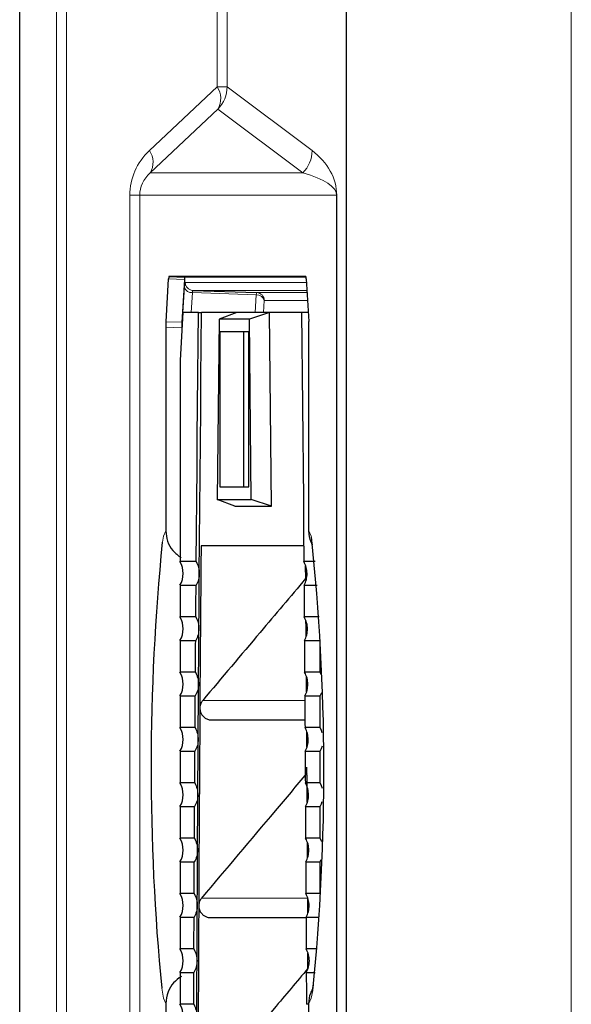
# Model space of a CAD drawing. Header units: millimetres. Extents: x 0 to 4205, y 0 to 2970.
# Tile 30 of 87: x 1046 to 1081, y 1925 to 1987. Entities that reach past the tile are written whole.
import ezdxf

# ---------------------------------------------------------------- set-up
doc = ezdxf.new("R2010")
doc.units = ezdxf.units.MM
doc.header["$LTSCALE"] = 5

msp = doc.modelspace()

# ---------------------------------------------------------------- linework, layer by layer
at = {"color": 8, "linetype": 'Continuous', "lineweight": 18}
for p, q in [((1048.631, 1716.646), (1048.631, 2586.695)), ((1049.266, 2586.695), (1049.266, 1716.646)), ((1081.149, 1716.646), (1081.149, 2151.67)), ((1058.771, 1982.708), (1058.771, 2065.633)), ((1059.406, 2065.633), (1059.406, 1982.708)), ((1054.495, 1978.667), (1058.771, 1982.708)), ((1058.771, 1982.708), (1059.406, 1982.708)), ((1059.406, 1982.708), (1064.773, 1978.667)), ((1058.822, 1981.296), (1054.545, 1977.256)), ((1064.188, 1977.256), (1058.822, 1981.296)), ((1054.545, 1977.256), (1064.188, 1977.256)), ((1053.256, 1817.497), (1053.256, 1975.844)), ((1053.888, 1975.844), (1053.256, 1975.844)), ((1066.325, 1975.844), (1053.888, 1975.844)), ((1053.888, 1975.844), (1053.888, 1817.497)), ((1066.327, 1975.844), (1066.325, 1975.844)), ((1066.325, 1817.497), (1066.325, 1975.844)), ((1066.327, 1975.844), (1066.327, 1817.497)), ((1056.711, 1970.524), (1055.711, 1970.559)), ((1056.618, 1968.42), (1056.716, 1970.035)), ((1056.759, 1970.328), (1064.416, 1970.328)), ((1057.219, 1969.682), (1057.142, 1968.42)), ((1061.25, 1969.541), (1057.219, 1969.682)), ((1064.446, 1969.828), (1057.241, 1969.828)), ((1061.182, 1968.42), (1061.25, 1969.541)), ((1061.272, 1969.687), (1064.455, 1969.687)), ((1061.754, 1969.188), (1061.707, 1968.42)), ((1064.485, 1969.188), (1061.754, 1969.188)), ((1056.537, 1967.458), (1055.537, 1967.493)), ((1055.546, 1967.846), (1056.546, 1967.811)), ((1057.861, 1943.889), (1064.316, 1943.889)), ((1057.79, 1931.389), (1064.495, 1931.389))]:
    msp.add_line(p, q, dxfattribs=at)
at = {"color": 7, "linetype": 'Continuous', "lineweight": 25}
for p, q in [((1046.303, 1921.505), (1046.303, 2381.836)), ((1066.938, 1716.646), (1066.938, 2151.67)), ((1055.546, 1967.846), (1055.711, 1970.559)), ((1064.38, 1970.705), (1055.733, 1970.705)), ((1055.733, 1970.705), (1056.733, 1970.67)), ((1056.711, 1970.524), (1056.546, 1967.811)), ((1064.391, 1970.67), (1056.733, 1970.67)), ((1064.402, 1970.559), (1064.567, 1967.85)), ((1057.241, 1969.828), (1061.272, 1969.687)), ((1056.612, 1968.42), (1056.429, 1965.42)), ((1057.596, 1968.42), (1056.612, 1968.42)), ((1057.596, 1968.42), (1057.795, 1968.42)), ((1060.024, 1968.42), (1057.795, 1968.42)), ((1060.024, 1968.42), (1058.9, 1967.995)), ((1062.085, 1968.42), (1060.024, 1968.42)), ((1062.085, 1968.42), (1060.814, 1967.995)), ((1062.206, 1956.17), (1062.085, 1968.42)), ((1064.114, 1968.42), (1062.085, 1968.42)), ((1064.532, 1968.42), (1064.114, 1968.42)), ((1055.537, 1967.493), (1055.537, 1954.625)), ((1056.537, 1967.458), (1056.537, 1967.19)), ((1058.9, 1967.995), (1058.787, 1956.595)), ((1060.814, 1967.995), (1058.9, 1967.995)), ((1060.927, 1956.595), (1060.814, 1967.995)), ((1064.576, 1954.625), (1064.576, 1967.496)), ((1060.773, 1967.195), (1058.941, 1967.195)), ((1058.941, 1967.195), (1058.941, 1957.395)), ((1060.438, 1967.195), (1060.438, 1957.395)), ((1060.773, 1957.395), (1060.773, 1967.195)), ((1056.429, 1965.42), (1056.429, 1952.669)), ((1058.941, 1957.395), (1060.773, 1957.395)), ((1059.903, 1956.17), (1058.787, 1956.595)), ((1058.787, 1956.595), (1060.927, 1956.595)), ((1062.206, 1956.17), (1060.927, 1956.595)), ((1059.903, 1956.17), (1062.206, 1956.17)), ((1064.778, 1953.776), (1064.788, 1953.737)), ((1064.246, 1953.67), (1057.756, 1953.67)), ((1057.456, 1952.669), (1056.429, 1952.669)), ((1064.969, 1952.669), (1064.253, 1952.669)), ((1056.429, 1951.172), (1057.445, 1951.172)), ((1056.429, 1951.172), (1056.429, 1949.169)), ((1064.265, 1951.172), (1065.1, 1951.172)), ((1057.43, 1949.169), (1056.429, 1949.169)), ((1065.221, 1949.169), (1064.28, 1949.169)), ((1056.429, 1947.672), (1057.419, 1947.672)), ((1056.429, 1947.672), (1056.429, 1945.669)), ((1064.29, 1947.672), (1065.281, 1947.672)), ((1065.281, 1945.669), (1065.281, 1947.672)), ((1057.406, 1945.669), (1056.429, 1945.669)), ((1065.281, 1945.669), (1064.304, 1945.669)), ((1065.356, 1945.521), (1065.281, 1945.669)), ((1056.429, 1944.172), (1057.396, 1944.172)), ((1056.429, 1944.172), (1056.429, 1942.169)), ((1064.314, 1944.172), (1065.281, 1944.172)), ((1065.281, 1942.169), (1065.281, 1944.172)), ((1058.426, 1942.657), (1064.324, 1942.657)), ((1057.383, 1942.169), (1056.429, 1942.169)), ((1065.281, 1942.169), (1064.327, 1942.169)), ((1056.429, 1940.672), (1057.374, 1940.672)), ((1056.429, 1940.672), (1056.429, 1938.669)), ((1064.336, 1940.672), (1065.281, 1940.672)), ((1065.281, 1938.669), (1065.281, 1940.672)), ((1057.362, 1938.669), (1056.429, 1938.669)), ((1065.281, 1938.669), (1064.348, 1938.669)), ((1056.429, 1937.172), (1057.353, 1937.172)), ((1056.429, 1937.172), (1056.429, 1935.169)), ((1064.357, 1937.172), (1065.281, 1937.172)), ((1065.281, 1935.169), (1065.281, 1937.172)), ((1057.342, 1935.169), (1056.429, 1935.169)), ((1065.281, 1935.169), (1064.368, 1935.169)), ((1065.281, 1933.672), (1065.356, 1933.82)), ((1056.429, 1933.672), (1057.334, 1933.672)), ((1056.429, 1933.672), (1056.429, 1931.669)), ((1064.376, 1933.672), (1065.281, 1933.672)), ((1065.281, 1931.669), (1065.281, 1933.672)), ((1057.324, 1931.669), (1056.429, 1931.669)), ((1065.281, 1931.669), (1064.386, 1931.669)), ((1064.497, 1930.907), (1064.495, 1931.389)), ((1064.499, 1930.433), (1064.497, 1930.907)), ((1056.429, 1930.172), (1057.317, 1930.172)), ((1056.429, 1930.172), (1056.429, 1928.169)), ((1058.357, 1930.157), (1064.393, 1930.157)), ((1064.393, 1930.172), (1065.221, 1930.172)), ((1057.308, 1928.169), (1056.429, 1928.169)), ((1065.1, 1928.169), (1064.402, 1928.169)), ((1056.429, 1926.672), (1057.302, 1926.672)), ((1056.429, 1926.672), (1056.429, 1924.669)), ((1064.408, 1926.672), (1064.969, 1926.672)), ((1055.537, 1924.716), (1055.537, 1824.345)), ((1057.294, 1924.669), (1056.429, 1924.669)), ((1064.576, 1924.669), (1064.416, 1924.669)), ((1064.576, 1824.348), (1064.576, 1924.716))]:
    msp.add_line(p, q, dxfattribs=at)
at = {"color": 7, "linetype": 'Continuous', "lineweight": 25, "flags": 128}
for points in [[(1057.456, 1952.669), (1057.472, 1954.642), (1057.488, 1956.614), (1057.505, 1958.585), (1057.522, 1960.555), (1057.539, 1962.523), (1057.558, 1964.49), (1057.576, 1966.456), (1057.596, 1968.42)], [(1057.65, 1951.92), (1057.666, 1953.988), (1057.683, 1956.053), (1057.7, 1958.118), (1057.718, 1960.181), (1057.736, 1962.243), (1057.755, 1964.304), (1057.775, 1966.363), (1057.795, 1968.42)], [(1064.114, 1968.42), (1064.134, 1966.456), (1064.152, 1964.49), (1064.171, 1962.523), (1064.188, 1960.555), (1064.205, 1958.585), (1064.222, 1956.614), (1064.238, 1954.642), (1064.253, 1952.669)], [(1057.756, 1953.67), (1057.746, 1952.389), (1057.736, 1951.107), (1057.727, 1949.825), (1057.718, 1948.542), (1057.708, 1947.259), (1057.7, 1945.975), (1057.691, 1944.691), (1057.682, 1943.407)], [(1057.624, 1948.42), (1057.628, 1948.858), (1057.631, 1949.296), (1057.634, 1949.733), (1057.637, 1950.171), (1057.64, 1950.608), (1057.644, 1951.046), (1057.647, 1951.483), (1057.65, 1951.92)], [(1064.369, 1951.595), (1064.363, 1952.389), (1064.363, 1952.412)], [(1057.43, 1949.169), (1057.432, 1949.419), (1057.434, 1949.67), (1057.436, 1949.92), (1057.438, 1950.171), (1057.439, 1950.421), (1057.441, 1950.671), (1057.443, 1950.922), (1057.445, 1951.172)], [(1064.265, 1951.172), (1064.267, 1950.922), (1064.269, 1950.671), (1064.271, 1950.421), (1064.272, 1950.171), (1064.274, 1949.92), (1064.276, 1949.67), (1064.278, 1949.419), (1064.28, 1949.169)], [(1064.396, 1947.932), (1064.392, 1948.542), (1064.389, 1948.916)], [(1057.6, 1944.92), (1057.603, 1945.358), (1057.606, 1945.796), (1057.609, 1946.233), (1057.612, 1946.671), (1057.615, 1947.108), (1057.618, 1947.546), (1057.621, 1947.983), (1057.624, 1948.42)], [(1057.406, 1945.669), (1057.407, 1945.919), (1057.409, 1946.17), (1057.411, 1946.42), (1057.413, 1946.671), (1057.414, 1946.921), (1057.416, 1947.171), (1057.418, 1947.422), (1057.419, 1947.672)], [(1064.29, 1947.672), (1064.292, 1947.422), (1064.294, 1947.171), (1064.296, 1946.921), (1064.297, 1946.671), (1064.299, 1946.42), (1064.301, 1946.17), (1064.303, 1945.919), (1064.304, 1945.669)], [(1064.42, 1944.433), (1064.418, 1944.691), (1064.413, 1945.413)], [(1057.578, 1941.42), (1057.58, 1941.858), (1057.583, 1942.296), (1057.586, 1942.733), (1057.589, 1943.171), (1057.592, 1943.608), (1057.594, 1944.046), (1057.597, 1944.483), (1057.6, 1944.92)], [(1065.281, 1944.172), (1065.367, 1944.348), (1065.382, 1944.384)], [(1057.383, 1942.169), (1057.384, 1942.419), (1057.386, 1942.67), (1057.388, 1942.92), (1057.389, 1943.171), (1057.391, 1943.421), (1057.392, 1943.671), (1057.394, 1943.922), (1057.396, 1944.172)], [(1064.314, 1944.172), (1064.316, 1943.922), (1064.317, 1943.671), (1064.319, 1943.421), (1064.321, 1943.171), (1064.322, 1942.92), (1064.324, 1942.67), (1064.326, 1942.419), (1064.327, 1942.169)], [(1057.682, 1943.407), (1057.672, 1941.846), (1057.663, 1940.285), (1057.654, 1938.723), (1057.645, 1937.161), (1057.636, 1935.598), (1057.628, 1934.035), (1057.62, 1932.471), (1057.612, 1930.907)], [(1064.442, 1940.932), (1064.437, 1941.846), (1064.436, 1941.912)], [(1065.418, 1941.848), (1065.367, 1941.993), (1065.281, 1942.169)], [(1057.557, 1937.92), (1057.559, 1938.358), (1057.562, 1938.796), (1057.565, 1939.233), (1057.567, 1939.671), (1057.57, 1940.108), (1057.572, 1940.546), (1057.575, 1940.983), (1057.578, 1941.42)], [(1057.362, 1938.669), (1057.363, 1938.919), (1057.365, 1939.17), (1057.366, 1939.42), (1057.368, 1939.671), (1057.369, 1939.921), (1057.371, 1940.171), (1057.372, 1940.422), (1057.374, 1940.672)], [(1064.336, 1940.672), (1064.338, 1940.422), (1064.339, 1940.171), (1064.341, 1939.921), (1064.342, 1939.671), (1064.344, 1939.42), (1064.345, 1939.17), (1064.347, 1938.919), (1064.348, 1938.669)], [(1065.281, 1940.672), (1065.367, 1940.848), (1065.424, 1941.013)], [(1064.463, 1937.431), (1064.456, 1938.723), (1064.45, 1939.674)], [(1065.424, 1938.327), (1065.367, 1938.493), (1065.281, 1938.669)], [(1057.538, 1934.42), (1057.54, 1934.858), (1057.542, 1935.296), (1057.545, 1935.733), (1057.547, 1936.171), (1057.55, 1936.608), (1057.552, 1937.046), (1057.554, 1937.483), (1057.557, 1937.92)], [(1057.342, 1935.169), (1057.344, 1935.419), (1057.345, 1935.67), (1057.346, 1935.92), (1057.348, 1936.171), (1057.349, 1936.421), (1057.35, 1936.671), (1057.352, 1936.922), (1057.353, 1937.172)], [(1064.357, 1937.172), (1064.358, 1936.922), (1064.36, 1936.671), (1064.361, 1936.421), (1064.362, 1936.171), (1064.364, 1935.92), (1064.365, 1935.67), (1064.366, 1935.419), (1064.368, 1935.169)], [(1065.281, 1937.172), (1065.367, 1937.348), (1065.418, 1937.493)], [(1065.382, 1934.957), (1065.367, 1934.993), (1065.281, 1935.169)], [(1057.52, 1930.92), (1057.522, 1931.358), (1057.525, 1931.796), (1057.527, 1932.233), (1057.529, 1932.671), (1057.531, 1933.108), (1057.533, 1933.546), (1057.536, 1933.983), (1057.538, 1934.42)], [(1064.482, 1933.932), (1064.481, 1934.035), (1064.477, 1934.917)], [(1057.324, 1931.669), (1057.326, 1931.919), (1057.327, 1932.17), (1057.328, 1932.42), (1057.329, 1932.671), (1057.331, 1932.921), (1057.332, 1933.171), (1057.333, 1933.422), (1057.334, 1933.672)], [(1064.376, 1933.672), (1064.377, 1933.422), (1064.378, 1933.171), (1064.379, 1932.921), (1064.381, 1932.671), (1064.382, 1932.42), (1064.383, 1932.17), (1064.384, 1931.919), (1064.386, 1931.669)], [(1057.505, 1927.42), (1057.507, 1927.858), (1057.508, 1928.296), (1057.51, 1928.733), (1057.512, 1929.171), (1057.514, 1929.608), (1057.516, 1930.046), (1057.518, 1930.483), (1057.52, 1930.92)], [(1057.612, 1930.907), (1057.605, 1929.346), (1057.598, 1927.784), (1057.591, 1926.222), (1057.585, 1924.66), (1057.579, 1923.097), (1057.574, 1921.534), (1057.568, 1919.971), (1057.563, 1918.407)], [(1057.308, 1928.169), (1057.309, 1928.419), (1057.31, 1928.67), (1057.312, 1928.92), (1057.313, 1929.171), (1057.314, 1929.421), (1057.315, 1929.671), (1057.316, 1929.922), (1057.317, 1930.172)], [(1064.393, 1930.172), (1064.394, 1929.922), (1064.395, 1929.671), (1064.396, 1929.421), (1064.397, 1929.171), (1064.398, 1928.92), (1064.399, 1928.67), (1064.401, 1928.419), (1064.402, 1928.169)], [(1064.515, 1926.942), (1064.511, 1927.784), (1064.511, 1927.914)], [(1057.491, 1923.92), (1057.492, 1924.358), (1057.494, 1924.796), (1057.496, 1925.233), (1057.497, 1925.671), (1057.499, 1926.108), (1057.501, 1926.546), (1057.503, 1926.983), (1057.505, 1927.42)], [(1057.294, 1924.669), (1057.295, 1924.919), (1057.296, 1925.17), (1057.297, 1925.42), (1057.298, 1925.671), (1057.299, 1925.921), (1057.3, 1926.171), (1057.301, 1926.422), (1057.302, 1926.672)], [(1064.408, 1926.672), (1064.409, 1926.422), (1064.41, 1926.171), (1064.411, 1925.921), (1064.412, 1925.671), (1064.413, 1925.42), (1064.414, 1925.17), (1064.415, 1924.919), (1064.416, 1924.669)]]:
    msp.add_lwpolyline(points, dxfattribs=at)
at = {"color": 8, "linetype": 'Continuous', "lineweight": 18, "flags": 128}
for points in [[(1055.313, 1953.903), (1055.394, 1954.275), (1055.537, 1954.625)], [(1064.576, 1954.625), (1064.719, 1954.275), (1064.728, 1954.241)], [(1055.537, 1924.716), (1055.394, 1925.065), (1055.271, 1925.681)], [(1064.82, 1925.551), (1064.719, 1925.065), (1064.576, 1924.716)]]:
    msp.add_lwpolyline(points, dxfattribs=at)
at = {"color": 8, "linetype": 'Continuous', "lineweight": 18}
for centre, radius, start, end in [((1057.698, 1981.963), 1.307, 329.32761, 34.7473), ((1057.405, 1982.71), 2.001, 315.06598, 359.94245), ((1053.421, 1977.922), 1.307, 329.32761, 34.7473), ((1062.771, 1978.669), 2.001, 315.06598, 359.94245), ((1057.174, 1970.152), 0.472, 194.30427, 275.54629), ((1057.259, 1970.327), 0.5, 179.94907, 267.94403), ((1061.738, 1969.544), 0.487, 162.8876, 180.34413), ((1061.296, 1969.071), 0.472, 14.30427, 95.54629), ((1061.254, 1969.188), 0.5, 359.94907, 87.94403)]:
    msp.add_arc(centre, radius, start, end, dxfattribs=at)
at = {"color": 7, "linetype": 'Continuous', "lineweight": 25}
for centre, radius, start, end in [((1199.051, 1939.581), 144.45, 174.30986, 185.52163), ((927.311, 1939.454), 138.21, 354.22657, 6.14187), ((1055.126, 1951.92), 1.502, 330.12568, 29.87432), ((1055.126, 1948.42), 1.502, 330.12568, 29.87432), ((1055.126, 1944.92), 1.502, 330.12568, 29.87432), ((1055.126, 1941.42), 1.502, 330.12568, 29.87432), ((1055.126, 1937.92), 1.502, 330.12568, 29.87432), ((1055.126, 1934.42), 1.502, 330.12568, 29.87432), ((1055.126, 1930.92), 1.502, 330.12568, 29.87432), ((1055.126, 1927.42), 1.502, 330.12568, 29.87432), ((1055.126, 1923.92), 1.502, 330.12568, 29.87432)]:
    msp.add_arc(centre, radius, start, end, dxfattribs=at)
at = {"color": 8, "linetype": 'Continuous', "lineweight": 18}
for centre, major_axis, ratio, start_param, end_param in [((1057.506, 1975.844), (4.25, 0), 0.941206, 2.358065, 3.141593), ((1060.995, 1975.844), (5.333, 0), 0.750067, 0, 0.783528), ((1056.142, 1975.844), (2.254, 0), 0.88747, 2.358065, 3.141593), ((1058.996, 1975.844), (7.329, 0), 0.272884, 0, 0.783528), ((1056.759, 1969.327), (0, 1.001), 0.061018, 6.283183, 7.068077), ((1057.258, 1969.327), (-0.018, 0.501), 0.075239, 6.280043, 7.064937)]:
    msp.add_ellipse(centre, major_axis=major_axis, ratio=ratio, start_param=start_param, end_param=end_param, dxfattribs=at)
at = {"color": 7, "linetype": 'Continuous', "lineweight": 25}
for centre, start_param, end_param in [((1055.733, 1970.205), 6.283181, 7.068579), ((1056.733, 1970.17), 6.283181, 7.068579), ((1064.38, 1970.205), 5.49901, 6.28319), ((1055.567, 1967.492), 0.785394, 1.569574), ((1056.568, 1967.457), 0.785394, 1.569574), ((1064.546, 1967.496), 4.713612, 5.49901)]:
    msp.add_ellipse(centre, major_axis=(0, 0.5), ratio=0.061048, start_param=start_param, end_param=end_param, dxfattribs=at)
for points, knots in [([(1055.537, 1954.625), (1055.559, 1954.4), (1055.605, 1953.951), (1055.945, 1953.331), (1056.315, 1953.059), (1056.503, 1952.92)], [0, 0, 0, 0, 0.329835, 0.659696, 1, 1, 1, 1]), ([(1064.793, 1953.761), (1064.765, 1953.804), (1064.603, 1954.057), (1064.588, 1954.368), (1064.576, 1954.625)], [0, 0, 0, 0, 0.170673, 1, 1, 1, 1]), ([(1057.456, 1952.669), (1057.513, 1952.551), (1057.627, 1952.314), (1057.643, 1952.052), (1057.65, 1951.92)], [0, 0, 0, 0, 0.499583, 1, 1, 1, 1]), ([(1064.459, 1951.92), (1064.449, 1952.052), (1064.43, 1952.314), (1064.312, 1952.55), (1064.253, 1952.669)], [0, 0, 0, 0, 0.499507, 1, 1, 1, 1]), ([(1057.65, 1951.92), (1057.641, 1951.789), (1057.621, 1951.527), (1057.504, 1951.29), (1057.445, 1951.172)], [0, 0, 0, 0, 0.500119, 1, 1, 1, 1]), ([(1064.265, 1951.172), (1064.322, 1951.29), (1064.436, 1951.527), (1064.451, 1951.789), (1064.459, 1951.92)], [0, 0, 0, 0, 0.500541, 1, 1, 1, 1]), ([(1064.368, 1951.593), (1063.411, 1950.461), (1061.242, 1947.894), (1059.073, 1945.325), (1057.861, 1943.889)], [0, 0, 0, 0, 0.441128, 1, 1, 1, 1]), ([(1057.43, 1949.169), (1057.487, 1949.051), (1057.601, 1948.814), (1057.617, 1948.552), (1057.624, 1948.42)], [0, 0, 0, 0, 0.499572, 1, 1, 1, 1]), ([(1064.485, 1948.42), (1064.475, 1948.552), (1064.456, 1948.814), (1064.338, 1949.05), (1064.28, 1949.169)], [0, 0, 0, 0, 0.499512, 1, 1, 1, 1]), ([(1057.624, 1948.42), (1057.615, 1948.289), (1057.595, 1948.027), (1057.478, 1947.79), (1057.419, 1947.672)], [0, 0, 0, 0, 0.5001206, 1, 1, 1, 1]), ([(1064.29, 1947.672), (1064.347, 1947.79), (1064.461, 1948.027), (1064.477, 1948.289), (1064.485, 1948.42)], [0, 0, 0, 0, 0.500543, 1, 1, 1, 1]), ([(1057.406, 1945.669), (1057.463, 1945.551), (1057.577, 1945.314), (1057.592, 1945.052), (1057.6, 1944.92)], [0, 0, 0, 0, 0.499561, 1, 1, 1, 1]), ([(1064.509, 1944.92), (1064.499, 1945.052), (1064.48, 1945.314), (1064.363, 1945.55), (1064.304, 1945.669)], [0, 0, 0, 0, 0.499517, 1, 1, 1, 1]), ([(1057.6, 1944.92), (1057.591, 1944.789), (1057.571, 1944.527), (1057.454, 1944.29), (1057.396, 1944.172)], [0, 0, 0, 0, 0.500122, 1, 1, 1, 1]), ([(1064.314, 1944.172), (1064.371, 1944.29), (1064.485, 1944.527), (1064.501, 1944.789), (1064.509, 1944.92)], [0, 0, 0, 0, 0.5005451, 1, 1, 1, 1]), ([(1057.861, 1943.889), (1057.819, 1943.83), (1057.749, 1943.732), (1057.694, 1943.564), (1057.686, 1943.462), (1057.682, 1943.407)], [0, 0, 0, 0, 0.41419, 0.685801, 1, 1, 1, 1]), ([(1057.682, 1943.407), (1057.691, 1943.319), (1057.705, 1943.167), (1057.815, 1942.961), (1057.965, 1942.801), (1058.165, 1942.696), (1058.324, 1942.651), (1058.412, 1942.661), (1058.426, 1942.662)], [0, 0, 0, 0, 0.223677, 0.38823, 0.589945, 0.776855, 0.963485, 1, 1, 1, 1]), ([(1057.383, 1942.169), (1057.44, 1942.051), (1057.554, 1941.814), (1057.57, 1941.552), (1057.578, 1941.42)], [0, 0, 0, 0, 0.499552, 1, 1, 1, 1]), ([(1064.531, 1941.42), (1064.522, 1941.552), (1064.503, 1941.814), (1064.386, 1942.05), (1064.327, 1942.169)], [0, 0, 0, 0, 0.499521, 1, 1, 1, 1]), ([(1057.578, 1941.42), (1057.568, 1941.289), (1057.549, 1941.027), (1057.432, 1940.79), (1057.374, 1940.672)], [0, 0, 0, 0, 0.500123, 1, 1, 1, 1]), ([(1064.336, 1940.672), (1064.394, 1940.79), (1064.508, 1941.027), (1064.523, 1941.289), (1064.531, 1941.42)], [0, 0, 0, 0, 0.5005468, 1, 1, 1, 1]), ([(1064.45, 1939.29), (1063.778, 1938.493), (1061.557, 1935.861), (1059.337, 1933.226), (1057.79, 1931.389)], [0, 0, 0, 0, 0.302765, 1, 1, 1, 1]), ([(1057.362, 1938.669), (1057.419, 1938.551), (1057.533, 1938.314), (1057.549, 1938.052), (1057.557, 1937.92)], [0, 0, 0, 0, 0.499544, 1, 1, 1, 1]), ([(1064.552, 1937.92), (1064.543, 1938.052), (1064.524, 1938.314), (1064.407, 1938.55), (1064.348, 1938.669)], [0, 0, 0, 0, 0.499525, 1, 1, 1, 1]), ([(1057.557, 1937.92), (1057.547, 1937.789), (1057.529, 1937.527), (1057.412, 1937.29), (1057.353, 1937.172)], [0, 0, 0, 0, 0.500124, 1, 1, 1, 1]), ([(1064.357, 1937.172), (1064.414, 1937.29), (1064.528, 1937.527), (1064.544, 1937.789), (1064.552, 1937.92)], [0, 0, 0, 0, 0.500548, 1, 1, 1, 1]), ([(1057.342, 1935.169), (1057.399, 1935.051), (1057.514, 1934.814), (1057.53, 1934.552), (1057.538, 1934.42)], [0, 0, 0, 0, 0.499536, 1, 1, 1, 1]), ([(1064.571, 1934.42), (1064.562, 1934.552), (1064.543, 1934.814), (1064.426, 1935.05), (1064.368, 1935.169)], [0, 0, 0, 0, 0.4995287, 1, 1, 1, 1]), ([(1057.538, 1934.42), (1057.528, 1934.289), (1057.51, 1934.027), (1057.393, 1933.79), (1057.334, 1933.672)], [0, 0, 0, 0, 0.500125, 1, 1, 1, 1]), ([(1064.376, 1933.672), (1064.433, 1933.79), (1064.547, 1934.027), (1064.563, 1934.289), (1064.571, 1934.42)], [0, 0, 0, 0, 0.500549, 1, 1, 1, 1]), ([(1057.324, 1931.669), (1057.382, 1931.551), (1057.496, 1931.314), (1057.512, 1931.052), (1057.52, 1930.92)], [0, 0, 0, 0, 0.499529, 1, 1, 1, 1]), ([(1057.79, 1931.389), (1057.748, 1931.33), (1057.678, 1931.232), (1057.623, 1931.064), (1057.616, 1930.962), (1057.612, 1930.907)], [0, 0, 0, 0, 0.412645, 0.684644, 1, 1, 1, 1]), ([(1064.589, 1930.92), (1064.579, 1931.052), (1064.561, 1931.314), (1064.444, 1931.55), (1064.386, 1931.669)], [0, 0, 0, 0, 0.4995321, 1, 1, 1, 1]), ([(1057.52, 1930.92), (1057.511, 1930.789), (1057.492, 1930.527), (1057.376, 1930.29), (1057.317, 1930.172)], [0, 0, 0, 0, 0.5001264, 1, 1, 1, 1]), ([(1057.612, 1930.907), (1057.622, 1930.815), (1057.639, 1930.64), (1057.769, 1930.427), (1057.927, 1930.282), (1058.109, 1930.193), (1058.256, 1930.15), (1058.343, 1930.161), (1058.357, 1930.162)], [0, 0, 0, 0, 0.235223, 0.443181, 0.6238, 0.777034, 0.963916, 1, 1, 1, 1]), ([(1064.393, 1930.172), (1064.45, 1930.29), (1064.564, 1930.527), (1064.581, 1930.789), (1064.589, 1930.92)], [0, 0, 0, 0, 0.50055, 1, 1, 1, 1]), ([(1057.308, 1928.169), (1057.365, 1928.051), (1057.48, 1927.814), (1057.496, 1927.552), (1057.505, 1927.42)], [0, 0, 0, 0, 0.499523, 1, 1, 1, 1]), ([(1064.605, 1927.42), (1064.595, 1927.552), (1064.577, 1927.814), (1064.46, 1928.05), (1064.402, 1928.169)], [0, 0, 0, 0, 0.499535, 1, 1, 1, 1]), ([(1057.505, 1927.42), (1057.495, 1927.289), (1057.477, 1927.027), (1057.36, 1926.79), (1057.302, 1926.672)], [0, 0, 0, 0, 0.5001272, 1, 1, 1, 1]), ([(1064.512, 1926.939), (1063.799, 1926.092), (1061.541, 1923.41), (1059.284, 1920.726), (1057.74, 1918.889)], [0, 0, 0, 0, 0.315812, 1, 1, 1, 1]), ([(1064.408, 1926.672), (1064.465, 1926.79), (1064.58, 1927.027), (1064.596, 1927.289), (1064.605, 1927.42)], [0, 0, 0, 0, 0.5005511, 1, 1, 1, 1]), ([(1056.518, 1926.434), (1056.342, 1926.308), (1055.985, 1926.05), (1055.617, 1925.438), (1055.564, 1924.965), (1055.537, 1924.716)], [0, 0, 0, 0, 0.313195, 0.638293, 1, 1, 1, 1]), ([(1064.845, 1925.905), (1064.833, 1925.831), (1064.803, 1925.638), (1064.765, 1925.527), (1064.778, 1925.561), (1064.779, 1925.564)], [0, 0, 0, 0, 0.363421, 0.945573, 1, 1, 1, 1]), ([(1064.576, 1924.716), (1064.589, 1924.946), (1064.606, 1925.271), (1064.773, 1925.543), (1064.822, 1925.622)], [0, 0, 0, 0, 0.708317, 1, 1, 1, 1]), ([(1057.294, 1924.669), (1057.351, 1924.551), (1057.466, 1924.314), (1057.482, 1924.052), (1057.491, 1923.92)], [0, 0, 0, 0, 0.499517, 1, 1, 1, 1])]:
    msp.add_open_spline(points, degree=3, knots=knots, dxfattribs=at)

doc.saveas('drawing.dxf')
